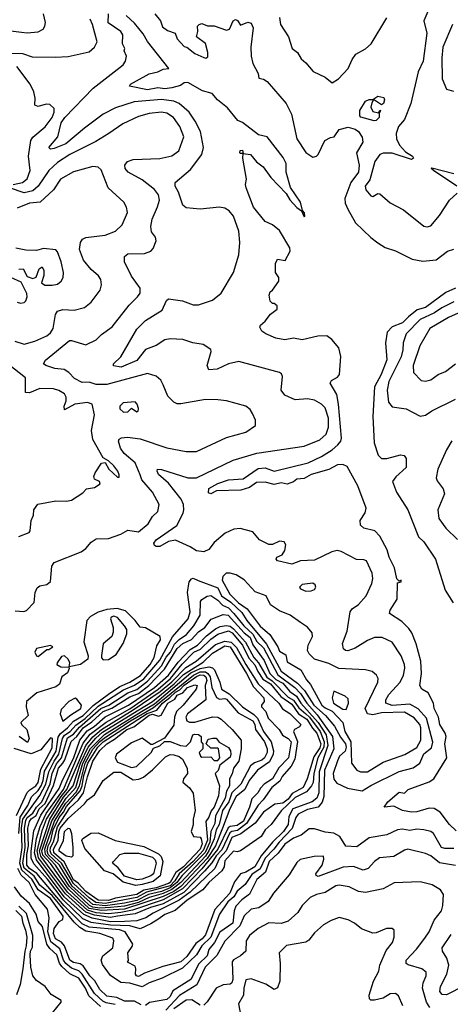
# Model space of a CAD drawing. Extents: x 1690054 to 1842981, y 782881 to 914114.
# Tile 47 of 256: x 1727660 to 1730106, y 804683 to 810282. Entities that reach past the tile are written whole.
import ezdxf

# ---------------------------------------------------------------- set-up
doc = ezdxf.new("R2010")
doc.units = 0

msp = doc.modelspace()

# ---------------------------------------------------------------- linework, layer by layer
at = {"layer": '0CON10XD'}
for points in [[(1729997.7, 810372.3), (1729955.4, 810275), (1729972.7, 810205), (1729952.5, 810045), (1729922.5, 809985), (1729882.2, 809805), (1729844.7, 809715), (1729810.8, 809675), (1729797.9, 809635), (1729800.8, 809605), (1729817.6, 809567.6), (1729850.8, 809530.8), (1729891.2, 809505), (1729896.7, 809493.3), (1729885, 809486.2), (1729775, 809522.8), (1729725, 809523.1), (1729705.4, 809514.6), (1729677.9, 809475), (1729648.9, 809371.1), (1729622.3, 809335), (1729625.3, 809315), (1729655, 809280.8), (1729665, 809275.5), (1729695, 809292.5), (1729705, 809290.8), (1729765, 809240.6), (1729839.3, 809200.7), (1729955, 809107.5), (1729975, 809104.2), (1729995, 809109.2), (1730045, 809167.5), (1730100.3, 809255), (1730144.6, 809295)], [(1727565, 810223.3), (1727669.8, 810210.2), (1727703.1, 810206.9), (1727765, 810213.5), (1727792.7, 810227.3), (1727803.1, 810245), (1727805.6, 810265), (1727795.3, 810315.3)], [(1727775, 805870.2), (1727808.9, 805935), (1727824.9, 806005), (1727855, 806066.5), (1727882.1, 806105), (1727903.1, 806195), (1727915, 806213.8), (1727945.7, 806234.3), (1727979.2, 806270.8), (1728032.2, 806307.8), (1728105, 806378.1), (1728248.9, 806471.1), (1728312.9, 806497.1), (1728365, 806533.3), (1728455, 806639.8), (1728527.5, 806772.5), (1728617.4, 806875), (1728627.3, 806915), (1728613.4, 807025), (1728623.2, 807085), (1728635, 807102.7), (1728645, 807105.7), (1728672.8, 807092.8), (1728785, 807050.8), (1728806.8, 807005), (1728859.4, 806969.4), (1728921, 806911), (1728949.5, 806865), (1729061.1, 806731.1), (1729145, 806578.2), (1729238.6, 806508.6), (1729276.7, 806466.7), (1729331.3, 806385), (1729397.5, 806325), (1729448.3, 806265), (1729482.2, 806202.1), (1729511.2, 806165), (1729515.2, 806145), (1729507.7, 806122.3), (1729476.8, 806095), (1729465, 806067.5), (1729440.4, 805995), (1729445, 805962.5), (1729461.2, 805941.2), (1729521.8, 805911.8), (1729572.8, 805902.8), (1729605, 805896.2), (1729655, 805928.1), (1729815, 806006.6), (1729895, 806027.6), (1729932.9, 806055), (1729955, 806107.4), (1729999.4, 806140.6), (1730006.5, 806173.5), (1729970.6, 806310.6), (1729923.7, 806363.7), (1729875, 806390.3), (1729775, 806382.6), (1729740.4, 806395), (1729739.7, 806415), (1729756.6, 806445), (1729821.9, 806515), (1729839.7, 806555), (1729847.9, 806595), (1729846.1, 806615), (1729827.1, 806665), (1729775, 806742.2), (1729718.3, 806768.3), (1729675, 806768.8), (1729635, 806752.7), (1729565, 806707.6), (1729523.4, 806693.4), (1729510, 806695), (1729498.9, 806705), (1729492.9, 806735), (1729519.7, 806805), (1729537.8, 806915), (1729548, 806932), (1729585, 806955.5), (1729627.9, 807005), (1729660.4, 807075), (1729665.8, 807105), (1729662, 807135), (1729629.1, 807205), (1729615, 807211.3), (1729572.2, 807212.2), (1729485, 807257.7), (1729462.6, 807262.6), (1729433.1, 807255), (1729335, 807209.1), (1729255, 807203.8), (1729205, 807186.2), (1729125, 807204.3), (1729116.2, 807215), (1729121.2, 807225), (1729150.8, 807239.2), (1729166.5, 807263.5), (1729172.5, 807295), (1729162.7, 807312.7), (1729135, 807316.9), (1729095, 807297.2), (1729075, 807298.1), (1729021.6, 807325), (1728985, 807369.8), (1728912, 807388), (1728876, 807385), (1728827.9, 807362.1), (1728765, 807309.6), (1728735, 807269.1), (1728705, 807255.6), (1728665, 807261.9), (1728628.8, 807285), (1728545, 807321.6), (1728505, 807315.1), (1728455, 807286.1), (1728435.5, 807285.5), (1728425, 807292.4), (1728422.7, 807305), (1728435.7, 807325), (1728553.3, 807405), (1728589.3, 807475), (1728592.9, 807495), (1728590, 807525), (1728577.5, 807555), (1728505, 807646.1), (1728448.4, 807695), (1728440, 807715), (1728442, 807725), (1728465, 807724.6), (1728615, 807677.3), (1728665, 807676.9), (1728872.8, 807777.2), (1729006.7, 807816.7), (1729275, 807857.4), (1729365, 807892.6), (1729400.3, 807925), (1729413.9, 807965), (1729414.8, 808015), (1729395.3, 808075), (1729375, 808096.2), (1729335, 808118.5), (1729295, 808126.1), (1729225, 808121.1), (1729165, 808145.8), (1729145.7, 808175), (1729152.9, 808252.9), (1729147.4, 808267.4), (1729135.4, 808275.4), (1728905, 808337.3), (1728845, 808324.6), (1728781.2, 808295), (1728735, 808291.4), (1728724.6, 808315), (1728747.5, 808395), (1728745, 808406), (1728701.2, 808435), (1728643.8, 808443.8), (1728586.2, 808463.8), (1728515, 808467.5), (1728485, 808460.8), (1728435, 808429.4), (1728374.4, 808405.6), (1728325, 808343.4), (1728237.1, 808305), (1728193.2, 808313.2), (1728192.9, 808325), (1728235.3, 808364.7), (1728325, 808522.2), (1728375, 808571.9), (1728469.1, 808630.9), (1728494.6, 808685.4), (1728505, 808694.3), (1728585, 808682.2), (1728645, 808661.1), (1728675, 808660), (1728755, 808686.9), (1728805, 808727.1), (1728873.6, 808845), (1728904.6, 808945), (1728910.9, 809015), (1728905, 809080), (1728874.5, 809165), (1728850.6, 809195), (1728825, 809210.5), (1728795, 809215.6), (1728685, 809204.5), (1728605, 809211.5), (1728586.4, 809226.4), (1728561.5, 809301.5), (1728542.9, 809335), (1728542.9, 809355), (1728630.5, 809429.5), (1728694.6, 809515), (1728704.7, 809555), (1728687.5, 809645), (1728656.7, 809705), (1728622.4, 809755), (1728565.2, 809805.2), (1728535, 809818.8), (1728465, 809827.5), (1728309.2, 809815), (1728205, 809780), (1728133.5, 809745), (1728028.2, 809665), (1727922.2, 809575), (1727855, 809549.3), (1727835, 809546), (1727826, 809555), (1727876.6, 809615), (1727896.4, 809695), (1727915.7, 809725), (1728077.5, 809892.5), (1728247.5, 810025), (1728260, 810045), (1728266.7, 810075), (1728252.5, 810105), (1728257, 810117), (1728243.6, 810143.6), (1728245.3, 810195), (1728233.8, 810215), (1728163.3, 810263.3), (1728163.6, 810315)], [(1728426.6, 810315), (1728459.1, 810275), (1728471.6, 810241.6), (1728499.6, 810219.6), (1728543.3, 810205), (1728555, 810172.5), (1728595, 810130), (1728610, 810125), (1728655, 810090), (1728705, 810066.2), (1728716.4, 810063.6), (1728728.8, 810071.2), (1728728.8, 810095), (1728716.1, 810146.1), (1728663.3, 810185), (1728672.5, 810215), (1728670, 810245), (1728680, 810255), (1728695, 810260), (1728727, 810247), (1728765, 810246), (1728835, 810222.5), (1728852, 810228), (1728873.3, 810275), (1728885, 810282.5), (1728896.4, 810276.4), (1728915, 810250), (1728955, 810267.5), (1728975, 810262.5), (1728985.6, 810235), (1728972.5, 810125), (1728975.5, 810075), (1728983.3, 810033.3), (1729014, 809975), (1729018.3, 809948.3), (1729045, 809943.3), (1729065, 809930), (1729173.8, 809805), (1729189.2, 809775), (1729204.2, 809744.2), (1729233.8, 809605), (1729285.9, 809525.9), (1729325, 809500.4), (1729345, 809504.7), (1729355.4, 809514.6), (1729392.9, 809595), (1729425, 809612.2), (1729445.4, 809614.6), (1729475, 809657.1), (1729525, 809671.1), (1729565, 809658.4), (1729583.9, 809645), (1729605, 809613.8), (1729609.2, 809585), (1729573.4, 809525), (1729588.4, 809455), (1729584.2, 809415), (1729540.9, 809355), (1729507.5, 809265), (1729508.8, 809238.8), (1729523.5, 809203.5), (1729567.2, 809127.2), (1729655, 809043.3), (1729695, 809013.3), (1729735, 808986.7), (1729795, 808966.7), (1729889.1, 808919.1), (1729950.6, 808909.4)], [(1727605, 810091.1), (1727675, 810090), (1727729.9, 810069.9), (1727862.1, 810067.9), (1727935, 810072), (1728055, 810099.1), (1728085.3, 810125), (1728100.5, 810155), (1728072.9, 810255), (1728061.1, 810285)], [(1730139.8, 805669.8), (1730101.1, 805705), (1730048.5, 805775), (1730015, 805796.9), (1729985, 805797.9), (1729915, 805777.5), (1729885.5, 805775.5), (1729833.3, 805785), (1729785, 805809.2), (1729730, 805805), (1729750, 805835), (1729815, 805888.6), (1729845, 805883.3), (1729866.2, 805905), (1729985, 805948.7), (1730012.2, 805965), (1730085.8, 806085), (1730074.8, 806165), (1730081.5, 806205), (1730077.1, 806225), (1730045.6, 806275), (1730038.5, 806315), (1730014.6, 806365), (1730010.5, 806395), (1729980.9, 806455), (1729944.5, 806474.5), (1729931.9, 806495), (1729942.5, 806565), (1729938.5, 806635), (1729912.1, 806732.1), (1729887.3, 806795), (1729870.8, 806820.8), (1729829.5, 806859.5), (1729760, 806905), (1729764.2, 806925), (1729803.3, 806986.7), (1729805, 807080), (1729826.7, 807085), (1729826.7, 807095), (1729815, 807090), (1729802.1, 807102.1), (1729788, 807165), (1729758, 807225), (1729746.9, 807266.9), (1729706.2, 807345), (1729677.5, 807375), (1729615, 807391.1), (1729595, 807408), (1729593.6, 807435), (1729622.3, 807477.7), (1729627.5, 807505), (1729581.4, 807631.4), (1729520.3, 807740.3), (1729495, 807753.2), (1729465, 807749.7), (1729415, 807724.2), (1729315, 807695.2), (1729275, 807672.5), (1729235, 807668.2), (1729215, 807653.1), (1729178.9, 807641.1), (1729145, 807648.2), (1729105, 807638.5), (1729055, 807652.2), (1729005, 807650), (1728965, 807621.2), (1728915.6, 807605.6), (1728777.5, 807602.5), (1728745, 807586.2), (1728732, 807592), (1728735, 807616.7), (1728785.7, 807644.3), (1728845, 807665.4), (1728928.4, 807671.6), (1729015, 807728.9), (1729055, 807732.6), (1729105, 807715.4), (1729298.5, 807761.5), (1729375, 807798), (1729435, 807835.3), (1729467.6, 807865), (1729483.3, 807885), (1729487.1, 807902.9), (1729471, 808095), (1729461.2, 808151.2), (1729423.6, 808215), (1729430.2, 808229.8), (1729465, 808248.6), (1729477.1, 808265), (1729483.4, 808366.6), (1729471.9, 808415), (1729432.6, 808462.6), (1729405, 808484), (1729352.9, 808482.9), (1729265, 808460.9), (1729215, 808470.6), (1729165, 808461.9), (1729115, 808470.8), (1729057.5, 808495), (1729035, 808510), (1729023, 808533), (1729027.5, 808545), (1729055, 808567.5), (1729085, 808607.5), (1729122.5, 808635), (1729122.5, 808655), (1729105, 808667.5), (1729095, 808667.5), (1729082, 808682), (1729077.5, 808715), (1729082.5, 808735), (1729096.4, 808743.6), (1729132.5, 808795), (1729132.5, 808815), (1729113.3, 808845), (1729113.3, 808895), (1729125, 808920), (1729168.3, 808911.7), (1729196.7, 808965), (1729193.6, 808983.6), (1729135, 809083.3), (1729096.7, 809115), (1729055, 809133.8), (1728988.6, 809215), (1728946, 809325), (1728942.5, 809345), (1728948, 809375), (1728927.5, 809495), (1728930, 809520), (1728915, 809520), (1728910, 809525), (1728911.7, 809538.3), (1728925, 809540), (1728930, 809520), (1728970, 809515), (1729005, 809473.3), (1729043.3, 809445), (1729086.7, 809385), (1729173.3, 809293.3), (1729195, 809257.5), (1729235, 809213.3), (1729260, 809195), (1729275, 809160), (1729280, 809165), (1729276.7, 809183.3), (1729266.7, 809196.7), (1729255.7, 809245), (1729198.3, 809328.3), (1729173.3, 809415), (1729173, 809463), (1729157.3, 809497.3), (1729066, 809615), (1729016.4, 809626.3), (1728925, 809696.8), (1728898.9, 809708.9), (1728840.6, 809780.6), (1728784, 809825), (1728752.6, 809862.6), (1728697.7, 809877.7), (1728615, 809923.8), (1728595, 809921.8), (1728572.6, 809907.4), (1728525, 809893.7), (1728485, 809888.3), (1728445, 809894.8), (1728385, 809883.2), (1728283, 809903), (1728290, 809915), (1728305.9, 809924.1), (1728395, 809974.2), (1728445, 809984.3), (1728475, 810001.2), (1728506.2, 810005), (1728385, 810157.9), (1728361.8, 810201.8), (1728312.3, 810262.2), (1728264.4, 810305)], [(1729136.2, 810295), (1729141.2, 810255), (1729186.4, 810185), (1729208.3, 810118.3), (1729238, 810095), (1729258.6, 810058.6), (1729285, 810036.7), (1729326.2, 809986.2), (1729395, 809954.4), (1729435, 809922), (1729470, 809945), (1729526, 810005), (1729548, 810055), (1729568.8, 810085), (1729625, 810115.7), (1729656.7, 810145), (1729745, 810291.4)], [(1730117.3, 810255), (1730063.8, 810125), (1730056.8, 810065), (1730059.1, 809945), (1730085, 809886), (1730124.4, 809874.4)], [(1727622, 809345), (1727675, 809355.7), (1727702.5, 809377.5), (1727720.2, 809425), (1727709.1, 809505), (1727722.4, 809595), (1727735, 809613.5), (1727805, 809673.2), (1727844.7, 809725), (1727856.6, 809756.6), (1727855, 809776.7), (1727830.3, 809800.3), (1727811.1, 809801.1), (1727765, 809788.4), (1727745.6, 809795), (1727748.4, 809835), (1727740.8, 809870.8), (1727718.6, 809915), (1727643.2, 810015)], [(1729673.6, 809706.4), (1729597.6, 809727.6), (1729592.4, 809735), (1729591.6, 809765), (1729625, 809817.5), (1729645, 809827.5), (1729665, 809827.5), (1729695, 809846.7), (1729728.3, 809838.3), (1729732.5, 809825), (1729726.7, 809805), (1729715, 809797.5), (1729675, 809823.3), (1729667.5, 809822.5), (1729660.3, 809809.7), (1729654.5, 809785), (1729665, 809760), (1729698.3, 809751.7), (1729705, 809767.5), (1729710, 809765), (1729701.7, 809748.3), (1729701.2, 809725), (1729685, 809708.8), (1729673.6, 809706.4)], [(1727635, 806920.5), (1727684.3, 806915.7), (1727697.7, 806922.3), (1727742, 806968), (1727748.7, 807025), (1727758.8, 807051.2), (1727775, 807062.5), (1727815, 807070), (1727835, 807086.9), (1727842.4, 807175), (1727855, 807195.6), (1728008.2, 807255), (1728035, 807274.3), (1728065, 807310.7), (1728095, 807330), (1728165, 807331.3), (1728233.9, 807356.1), (1728275, 807378.3), (1728335, 807370.4), (1728390, 807415), (1728413.6, 807456.4), (1728445, 807486), (1728451.5, 807525), (1728415, 807594.4), (1728353.1, 807665), (1728344.4, 807694.4), (1728315, 807762.5), (1728253.9, 807815), (1728231.8, 807845), (1728220.6, 807885), (1728225, 807895.8), (1728238.8, 807905), (1728271.5, 807908.5), (1728345, 807897.9), (1728496.5, 807846.5), (1728605, 807827.1), (1728663.8, 807826.2), (1728835, 807906.7), (1728945, 807935.8), (1728998.8, 807975), (1728998.8, 808005), (1728982.7, 808042.7), (1728968.8, 808065), (1728945, 808083.8), (1728835, 808114.3), (1728785, 808120), (1728715, 808121.5), (1728575, 808096.9), (1728555, 808098.1), (1728535, 808107.1), (1728501.7, 808141.7), (1728475.5, 808205.5), (1728461.1, 808231.1), (1728435.8, 808255), (1728385, 808270), (1728155, 808207.6), (1728095, 808206.6), (1728055, 808220.2), (1728015, 808218.9), (1727971.2, 808241.2), (1727940, 808275), (1727912.7, 808292.7), (1727859, 808299), (1727808.8, 808315), (1727795.8, 808325), (1727806.9, 808345), (1727943.2, 808456.7), (1727955, 808458.2), (1728035, 808432), (1728095, 808460.9), (1728125, 808492.2), (1728185, 808535.5), (1728281.4, 808658.6), (1728329.4, 808705), (1728343.6, 808726.4), (1728343.5, 808755), (1728295, 808823.3), (1728254.3, 808905), (1728256, 808935), (1728275, 808949.4), (1728368, 808952), (1728404.4, 808965.6), (1728418.9, 808981.1), (1728435.7, 809025), (1728430.6, 809045), (1728409.2, 809075), (1728404.6, 809105), (1728412.1, 809147.9), (1728443.1, 809216.9), (1728453.2, 809255), (1728447.9, 809285), (1728425, 809316), (1728355, 809371.1), (1728275.4, 809415.4), (1728258.6, 809435), (1728256.9, 809455), (1728272.9, 809475), (1728305, 809485.9), (1728455, 809492), (1728525, 809507.3), (1728564.2, 809535.8), (1728591.6, 809615), (1728569.7, 809675), (1728533.2, 809725), (1728495, 809750.5), (1728465, 809756.2), (1728395, 809748.8), (1728335, 809731.8), (1728245, 809690.4), (1728165.7, 809635), (1728091.8, 809588.2), (1727945, 809515.7), (1727875, 809470), (1727825.7, 809424.3), (1727765.4, 809334.6), (1727735, 809308.3), (1727685, 809297.5), (1727602.5, 809325)], [(1727632.9, 808452.9), (1727685, 808437.3), (1727745, 808454.1), (1727815, 808484.7), (1727835, 808501.5), (1727850, 808525), (1727864.1, 808605.9), (1727875, 808624.4), (1727905, 808634.6), (1727970.2, 808629.8), (1728028.8, 808645), (1728065.8, 808675), (1728116.2, 808743.8), (1728124.2, 808774.2), (1728120.8, 808805), (1728107.5, 808825), (1728065, 808860.5), (1728023.2, 808915), (1727999.6, 808975), (1728005.5, 809015), (1728016.7, 809033.3), (1728035, 809043.6), (1728145, 809055.5), (1728205, 809080), (1728241.9, 809115), (1728272.5, 809185), (1728267.5, 809215), (1728251.9, 809245), (1728162.1, 809325), (1728123, 809427)], [(1728123, 809427), (1728105, 809442.5), (1728075, 809447.7), (1727965, 809417.3), (1727892.3, 809375), (1727852.9, 809315), (1727775.6, 809244.4), (1727715, 809238.7), (1727645, 809209.6)], [(1730142.5, 809335), (1730010, 809425), (1729997.5, 809435), (1730000.7, 809439.3), (1730125, 809407.5)], [(1727655, 808863.3), (1727680, 808865), (1727702.3, 808822.3), (1727735, 808810), (1727753, 808817), (1727770, 808865), (1727787, 808877), (1727796.4, 808856.4), (1727796.4, 808826.4), (1727783.3, 808785), (1727802.9, 808772.9), (1727845, 808771.9), (1727875, 808778.6), (1727895, 808794), (1727906.7, 808815), (1727908.1, 808845), (1727895.6, 808905), (1727875, 808962.5), (1727865, 808973.3), (1727795, 808980), (1727755, 808970), (1727695, 808971.4), (1727637.6, 808982.4)], [(1729950.6, 808909.4), (1730025, 808915.7), (1730090, 808965), (1730126.1, 808976.1)], [(1727645, 808675.6), (1727665, 808670.6), (1727685, 808674), (1727695, 808683.8), (1727703.1, 808705), (1727701.4, 808725), (1727668.6, 808788.6), (1727610, 808815)], [(1730135, 808755.6), (1730079.6, 808730.4), (1729965.4, 808645), (1729918, 808632), (1729867.8, 808592.2), (1729835, 808557.1), (1729774.9, 808535.1), (1729747.9, 808505), (1729738.5, 808445), (1729745, 808346.7), (1729713.7, 808265), (1729675.6, 808194.4), (1729666.1, 808026.1), (1729673.6, 807876.4), (1729696.4, 807806.4), (1729715, 807787.5), (1729745, 807786.2), (1729822.7, 807807.3), (1729843.6, 807803.6), (1729855.9, 807785.9), (1729855.6, 807735), (1729797.3, 807682.7), (1729777.5, 807655), (1729800, 807595), (1729864.3, 807495), (1729925, 807342), (1729955, 807312.9), (1730020.8, 807215), (1730077.4, 807037.4), (1730122.9, 806965)], [(1730125, 808677.3), (1730056.7, 808643.3), (1730015.4, 808614.6), (1729935, 808576.8), (1729856, 808495), (1729838, 808445), (1729836.3, 808405), (1729825.9, 808364.1), (1729756.2, 808225), (1729746.8, 808175), (1729755, 808106), (1729775, 808079.5), (1729855, 808069.6), (1729935, 808027.8), (1729965, 808033.9), (1730001.7, 808058.3), (1730135.4, 808124.6)], [(1730185, 808628.7), (1730095, 808589.1), (1729988.9, 808525), (1729932.3, 808427.7), (1729895.5, 808315), (1729895.8, 808275), (1729940.6, 808230.6), (1729965, 808226.9), (1729995, 808234.6), (1730037.5, 808265), (1730079.3, 808280.7), (1730136, 808324)], [(1727655, 807342.5), (1727713.6, 807366.4), (1727720, 807375), (1727726, 807435), (1727739.1, 807465), (1727739.6, 807495), (1727762.3, 807527.7), (1727865, 807546), (1727925.8, 807544.2), (1727955, 807549.5), (1728018.3, 807591.7), (1728040, 807615), (1728085, 807622.5), (1728117, 807643), (1728112.5, 807655), (1728085, 807668.8), (1728080.5, 807685), (1728087.7, 807705), (1728125, 807760), (1728145, 807763.3), (1728167.1, 807725), (1728215, 807680), (1728225, 807680), (1728225.6, 807694.4), (1728218.1, 807715), (1728195, 807745.6), (1728165, 807773.3), (1728135, 807790), (1728074.7, 807895), (1728068, 807945), (1728085.4, 808035), (1728070.9, 808095), (1728045, 808105.3), (1727974, 808095), (1727915, 808063.1), (1727912.1, 808085), (1727924.4, 808115), (1727923.8, 808135), (1727913.8, 808155), (1727883.1, 808173.1), (1727852.5, 808182.5), (1727775, 808184.8), (1727715, 808160), (1727692, 808162), (1727693.8, 808245), (1727595, 808322.2)], [(1728249.7, 808049.7), (1728275, 808052.5), (1728295, 808073.3), (1728325, 808052), (1728333.6, 808056.4), (1728335, 808070), (1728327.1, 808095), (1728315, 808109.2), (1728247.6, 808102.4), (1728228, 808085), (1728228.8, 808068.8), (1728249.7, 808049.7)], [(1730115, 807887.5), (1730083.6, 807835), (1730034.5, 807725), (1730026.4, 807676.4), (1730030.4, 807660.4), (1730064.4, 807615), (1730073.5, 807585), (1730035.4, 807495), (1730040, 807445), (1730081.1, 807391.1), (1730146.7, 807326.7)], [(1729635, 806004.8), (1729725, 806060.8), (1729847.3, 806102.7), (1729915, 806143.5), (1729939, 806185), (1729938.8, 806255), (1729933.2, 806275), (1729901.4, 806311.4), (1729845, 806345.1), (1729715, 806341.4), (1729665, 806329.2), (1729635.2, 806335.2), (1729623.1, 806365), (1729694.5, 806515), (1729695.4, 806535.4), (1729687.1, 806555), (1729661.2, 806575), (1729625, 806585.4), (1729471.7, 806591.7), (1729415, 806621.6), (1729334.4, 806645), (1729303.6, 806675), (1729294.6, 806695), (1729299.2, 806725), (1729323.5, 806775), (1729321.2, 806795), (1729295, 806827.7), (1729254.4, 806854.4), (1729196.4, 806896.4), (1729135, 806920.4), (1729083.7, 806955), (1729060, 807005), (1728998.1, 807028.1), (1728935, 807097.1), (1728890, 807125), (1728855, 807135.3), (1728833.3, 807135), (1728813.6, 807116.4), (1728810.5, 807095), (1728854.2, 807015), (1728903.4, 806965), (1728951.1, 806931.1), (1729025, 806833.2), (1729080.5, 806785), (1729125.8, 806715), (1729135, 806690.6), (1729171.2, 806671.2), (1729179.8, 806629.8), (1729257.1, 806585), (1729289, 806529), (1729312.1, 806502.1), (1729376.8, 806385), (1729395, 806368.9), (1729435, 806349.6), (1729465, 806318), (1729494.6, 806285), (1729506.1, 806235), (1729541.1, 806175), (1729544.8, 806054.8), (1729575, 806013.6), (1729595.6, 806005.6), (1729635, 806004.8)], [(1729285, 807032.5), (1729315, 807033.8), (1729335, 807042.4), (1729342.2, 807055), (1729337.7, 807067.7), (1729325, 807076.8), (1729265, 807070.5), (1729249.5, 807055), (1729255.8, 807045), (1729285, 807032.5)], [(1728355, 804783.3), (1728285, 804802.5), (1728235, 804807.3), (1728175, 804846.4), (1728129.9, 804909.9), (1728122.2, 804935), (1728132.1, 804957.9), (1728189, 805005), (1728194, 805044), (1728189.3, 805059.3), (1728115, 805085.5), (1728035, 805098.3), (1728000.8, 805120.8), (1727969.5, 805149.5), (1727845, 805302.4), (1727775, 805359.8), (1727742.3, 805412.3), (1727685, 805456.8), (1727678.6, 805485), (1727691.2, 805575), (1727687.4, 805685), (1727695, 805727.7), (1727703.2, 805745), (1727735, 805770.2), (1727755.2, 805804.8), (1727785, 805834.3), (1727832.3, 805937.7), (1727845.3, 805995), (1727869.5, 806050.5), (1727897, 806085), (1727932.4, 806197.6), (1727965, 806218.8), (1728000.5, 806259.5), (1728121.5, 806365), (1728166, 806384), (1728273.8, 806455), (1728326.1, 806473.9), (1728385, 806520.4), (1728465, 806607.6), (1728492.3, 806657.7), (1728516.4, 806685), (1728538.4, 806731.6), (1728565, 806758.2), (1728607.5, 806785), (1728648.3, 806835), (1728684.8, 806895), (1728687.2, 806972.8), (1728695, 806984.3), (1728725, 807004.3), (1728745, 807007.1), (1728785, 806981.4), (1728811.9, 806951.9), (1728845, 806937.6), (1728875.4, 806905), (1728933.8, 806835), (1728985, 806788.6), (1729006.7, 806746.7), (1729045, 806709.9), (1729126.7, 806556.7), (1729222.1, 806485), (1729255, 806450.9), (1729290.6, 806395), (1729349.6, 806329.6), (1729437.1, 806205), (1729443.4, 806135), (1729390.9, 806015), (1729387.5, 805865), (1729378.3, 805831.7), (1729355, 805803.3), (1729295, 805791.4), (1729242.2, 805765), (1729229.2, 805745), (1729207.5, 805682.5), (1729133, 805605), (1729103.3, 805565), (1729054.3, 805515), (1729026, 805454), (1728978.5, 805421.5), (1728940.9, 805365), (1728895, 805327.4), (1728875.5, 805294.5), (1728842.5, 805265), (1728794.8, 805195.2), (1728744.9, 805065), (1728694.2, 805015.8), (1728663.6, 804965), (1728585, 804888.8), (1728468.7, 804831.3), (1728395, 804806.1), (1728355, 804783.3)], [(1727654.2, 805655), (1727662.7, 805747.3), (1727705.6, 805814.4), (1727727.3, 805862.7), (1727765, 805898.2), (1727781.7, 805925), (1727793.1, 805955), (1727801.6, 806008.4), (1727866.6, 806123.4), (1727878.8, 806201.2), (1727889.5, 806220.5), (1727930.7, 806255), (1727965, 806294), (1728020.6, 806325), (1728077.3, 806382.7), (1728165, 806447.5), (1728229.4, 806490.6), (1728285, 806514.9), (1728346.4, 806553.6), (1728400.4, 806615), (1728424.6, 806655), (1728438.9, 806721.1), (1728459.8, 806755), (1728457.3, 806775), (1728375, 806823.3), (1728345, 806826.7), (1728315.2, 806865.2), (1728261, 806921), (1728212.9, 806932.9), (1728155, 806928.5), (1728105, 806912), (1728061.6, 806888.4), (1728041.2, 806865), (1728023.9, 806745), (1728049.3, 806665), (1728047.3, 806645), (1728005, 806615.2), (1727941.7, 806601.7), (1727943.8, 806625), (1727935.4, 806645), (1727915, 806664.3), (1727898.3, 806661.7), (1727872, 806625), (1727870.8, 806615), (1727892.8, 806602.8), (1727939.5, 806599.5), (1727941.7, 806591.7), (1727931.8, 806568.3), (1727900, 806545), (1727885.9, 806504.1), (1727865, 806488.8), (1727756.5, 806455), (1727698.6, 806405), (1727697.5, 806375), (1727707.5, 806325), (1727667.3, 806285), (1727672.3, 806272.3), (1727700.9, 806245), (1727714.2, 806195), (1727705, 806171.2), (1727656.4, 806205)], [(1728335, 804842), (1728323.3, 804845), (1728317.5, 804855), (1728320, 804885), (1728315, 804900), (1728273, 804923), (1728277.5, 804932.5), (1728273.8, 804975), (1728298.9, 805011.1), (1728301.9, 805025), (1728258.4, 805095), (1728227.1, 805107.1), (1728055, 805122.2), (1728015, 805141.4), (1727913.2, 805243.2), (1727757.8, 805427.8), (1727715, 805456.1), (1727699.6, 805475), (1727700.3, 805535), (1727710, 805585), (1727705.3, 805685), (1727715, 805722.6), (1727725, 805737.6), (1727752.7, 805757.3), (1727770.4, 805795), (1727804.6, 805825), (1727852.2, 805927.8), (1727880.9, 806025), (1727905, 806054.7), (1727916.8, 806073.2), (1727952, 806178), (1727983.9, 806206.1), (1728020.9, 806255), (1728070.6, 806289.4), (1728135, 806348.5), (1728183.9, 806366.1), (1728285, 806431.1), (1728335, 806449.9), (1728393.7, 806496.3), (1728482, 806588), (1728555, 806706.8), (1728586.5, 806735), (1728635, 806758), (1728675, 806801.2), (1728711.6, 806825), (1728747, 806873), (1728815, 806899.8), (1728843.3, 806895), (1728935, 806794.4), (1728968.2, 806768.2), (1728985, 806726.7), (1729048.1, 806638.1), (1729081.3, 806565), (1729115, 806529.6), (1729155, 806509.1), (1729195, 806462.1), (1729231.9, 806435), (1729256.1, 806395), (1729355.2, 806285.2), (1729400.4, 806215), (1729410.7, 806155), (1729360.9, 806005), (1729358.4, 805885), (1729347.4, 805855), (1729321.4, 805835), (1729211.7, 805795), (1729189.2, 805750.8), (1729185.3, 805705), (1729157.5, 805665), (1729095.5, 805604.5), (1729031.7, 805528.3), (1728995, 805464.6), (1728945, 805434.3), (1728915, 805424.8), (1728879.6, 805380.4), (1728854.4, 805315), (1728768.2, 805221.8), (1728715, 805078.9), (1728695.9, 805055), (1728661.1, 805028.9), (1728609.3, 804955), (1728575, 804924.2), (1728472.6, 804897.4), (1728369.1, 804860.9), (1728335, 804842)], [(1728135, 806641.8), (1728165, 806644.1), (1728208.2, 806671.8), (1728247, 806735), (1728268.8, 806788.8), (1728268.2, 806815), (1728255.9, 806835), (1728215, 806882.7), (1728195, 806889.7), (1728180, 806885), (1728175.6, 806875), (1728190.8, 806825), (1728191.2, 806798.8), (1728182.5, 806775), (1728135, 806732.5), (1728123.9, 806666.1), (1728125, 806654), (1728135, 806641.8)], [(1728345, 805112.6), (1728285, 805129.1), (1728175, 805132.8), (1728065, 805147.9), (1728018.7, 805168.7), (1727906.3, 805276.3), (1727818.8, 805395), (1727741, 805481), (1727724.9, 805514.9), (1727724.2, 805554.2), (1727740.9, 805669.1), (1727780.8, 805759.2), (1727885, 805909.5), (1727902.7, 805957.3), (1727965, 806080.8), (1728001.7, 806185), (1728042.3, 806237.7), (1728082.5, 806262.5), (1728145, 806317.6), (1728277.6, 806385), (1728426.3, 806485), (1728505, 806554.5), (1728560.7, 806629.3), (1728628.6, 806701.4), (1728670.7, 806725), (1728721.1, 806778.9), (1728772.3, 806817.7), (1728798.8, 806831.2), (1728832.9, 806837.1), (1728855, 806832.9), (1728875, 806818.6), (1728943, 806743), (1728988.9, 806655), (1729016, 806625), (1729063.8, 806543.8), (1729093.1, 806523.1), (1729185, 806430), (1729215, 806412.3), (1729245, 806369.4), (1729284.4, 806334.4), (1729305.6, 806315.6), (1729367.4, 806235), (1729390.1, 806175), (1729387.2, 806145), (1729353.2, 806085), (1729330.3, 805995), (1729326.2, 805943.8), (1729317.3, 805925), (1729288.7, 805891.3), (1729225, 805858.2), (1729145, 805784), (1729087.7, 805705), (1729053.4, 805675), (1729032.2, 805637.8), (1728915, 805556), (1728895, 805550), (1728875, 805554.3), (1728825, 805498.3), (1728821.9, 805465), (1728808.3, 805441.7), (1728735, 805376.7), (1728700.5, 805335), (1728612, 805275), (1728543, 805217), (1728485, 805193.1), (1728444.5, 805165.5), (1728405, 805140), (1728345, 805112.6)], [(1728175, 805152.5), (1728072.5, 805172.5), (1728025, 805193.1), (1727912, 805295), (1727754.6, 805504.6), (1727743.5, 805545), (1727754.6, 805625.4), (1727775.7, 805695), (1727811.2, 805768.8), (1727908.2, 805905), (1728021.2, 806168.8), (1728061, 806219), (1728151.7, 806288.3), (1728215, 806323.5), (1728285, 806363), (1728446.6, 806475), (1728517.1, 806535), (1728583.1, 806616.9), (1728648.1, 806685), (1728686.6, 806703.4), (1728745, 806758.8), (1728785, 806787.3), (1728845, 806805.8), (1728866.2, 806796.2), (1728925.2, 806725.2), (1728962, 806652), (1728995, 806613.7), (1729011.9, 806575), (1729041.6, 806531.6), (1729083.6, 806505), (1729142.5, 806432.5), (1729205, 806390), (1729244.4, 806334.4), (1729291, 806305), (1729322.5, 806252.5), (1729348.6, 806225), (1729370.3, 806165), (1729365, 806141.9), (1729330.6, 806089.4), (1729292.5, 805965), (1729269.3, 805915), (1729207.4, 805882.6), (1729185, 805849.4), (1729155, 805826.9), (1729109.5, 805820.5), (1729045, 805776.1), (1728996.6, 805713.4), (1728916.8, 805653.3), (1728865, 805631.9), (1728832.2, 805555), (1728794.3, 805515), (1728767.6, 805455), (1728628.7, 805321.3), (1728565, 805274.4), (1728418.3, 805201.7), (1728377.2, 805175), (1728325, 805157.9), (1728255, 805154.6), (1728175, 805152.5)], [(1728175, 805176.5), (1728085, 805189.7), (1728036.5, 805206.5), (1727920.5, 805310.5), (1727766.8, 805516.8), (1727759.3, 805555), (1727788.7, 805675), (1727813, 805735), (1727895.8, 805865), (1727928.4, 805905), (1728035.2, 806154.8), (1728075.1, 806204.9), (1728124.6, 806245.4), (1728305, 806356.6), (1728458.2, 806461.8), (1728525, 806516.6), (1728602.7, 806597.3), (1728661.9, 806635), (1728771.2, 806728.8), (1728825, 806748.9), (1728861.4, 806741.4), (1728891.8, 806711.8), (1728945, 806614.9), (1729015, 806506), (1729132.4, 806395), (1729152.8, 806362.8), (1729195, 806337.6), (1729256.9, 806275), (1729250, 806260), (1729221.2, 806245), (1729215.7, 806235), (1729237.4, 806177.4), (1729223, 806077), (1729201.9, 806038.1), (1729151.2, 805978.8), (1729138.3, 805951.7), (1729091.6, 805915), (1729043, 805845), (1729015, 805815.2), (1728948.6, 805711.4), (1728897.7, 805672.3), (1728865, 805665.8), (1728852.7, 805657.3), (1728808.8, 805561.2), (1728775, 805527.7), (1728751.6, 805488.4), (1728710.1, 805439.9), (1728591.6, 805318.4), (1728475, 805253.9), (1728403.7, 805233.7), (1728315, 805197.8), (1728215, 805184.4), (1728175, 805176.5)], [(1727765, 806660), (1727815, 806700), (1727825, 806700), (1727847.5, 806715), (1727835, 806722.5), (1727755, 806706.2), (1727746.8, 806685), (1727755, 806663.8), (1727765, 806660)], [(1728165, 805198), (1728095, 805203.8), (1728045, 805217.8), (1727931.7, 805321.7), (1727779.3, 805525), (1727772.9, 805555), (1727830.6, 805735), (1727909.6, 805860.4), (1727963.3, 805925), (1728005.1, 806055.1), (1728049.1, 806145), (1728093.2, 806196.8), (1728130.3, 806229.7), (1728337.3, 806357.3), (1728415, 806405.2), (1728537.9, 806505), (1728590.7, 806559.3), (1728702, 806628), (1728755, 806680.3), (1728825, 806721.5), (1728855, 806715.5), (1728947.8, 806565), (1728987.6, 806487.6), (1729046.9, 806425), (1729048.9, 806405), (1729032.9, 806385), (1729033.6, 806375), (1729057.4, 806347.4), (1729070.6, 806310.6), (1729133, 806245), (1729153.5, 806213.5), (1729185, 806194.3), (1729201.7, 806175), (1729187.3, 806085), (1729132.5, 806027.5), (1729096.1, 805965), (1729048, 805935), (1729028.4, 805911.6), (1729013, 805885), (1728977.6, 805852.4), (1728965.7, 805805), (1728931.1, 805725), (1728895, 805699.4), (1728855, 805693.4), (1728843.8, 805686.2), (1728785, 805565.8), (1728695, 805452.7), (1728585, 805339.2), (1728475, 805277), (1728301.4, 805218.6), (1728235, 805204.9), (1728165, 805198)], [(1728125, 805216.1), (1728055, 805228.1), (1727937.5, 805337.5), (1727834.1, 805484.1), (1727791.8, 805531.8), (1727785.8, 805555), (1727842.8, 805727.2), (1727923.1, 805855), (1727977.9, 805915), (1728019.1, 806055), (1728061.5, 806138.5), (1728141.8, 806218.2), (1728352.5, 806347.5), (1728425, 806392.3), (1728632.6, 806567.4), (1728685, 806592.4), (1728735, 806602.4), (1728756, 806596), (1728765.5, 806585.5), (1728797.3, 806515), (1728805.3, 806475), (1728849.4, 806449.4), (1728925.2, 806375), (1728990.5, 806330.5), (1729010, 806310), (1729045, 806235.2), (1729087.7, 806175), (1729101.8, 806125), (1729100.2, 806105), (1729078, 806062), (1729010.3, 806015), (1728962.7, 805955), (1728939.5, 805905), (1728890.3, 805865), (1728853.9, 805795), (1728812.2, 805685), (1728771.6, 805585), (1728725, 805512.7), (1728575, 805353.2), (1728535, 805324.9), (1728475, 805296.6), (1728255, 805224.6), (1728125, 805216.1)], [(1728115, 805230.3), (1728075, 805235.3), (1728055.6, 805245.6), (1727942.4, 805352.4), (1727863.5, 805475), (1727805.9, 805535), (1727801.8, 805565), (1727857.8, 805725), (1727922.7, 805827.3), (1727979.8, 805890.2), (1728000.3, 805925), (1728032.6, 806055), (1728075, 806133.5), (1728115, 806177.9), (1728148.2, 806201.8), (1728289.2, 806295), (1728419.9, 806370.1), (1728451.8, 806398.2), (1728646.3, 806555), (1728685, 806574), (1728715, 806574.1), (1728729.3, 806565), (1728741.9, 806545), (1728751, 806485), (1728778.1, 806428.1), (1728795, 806418.9), (1728825, 806422.7), (1728835, 806417.6), (1728901.3, 806341.3), (1728985, 806295.8), (1728996.1, 806275), (1728998.5, 806245), (1729051.1, 806175), (1729066.5, 806135), (1729066.5, 806115), (1729050.9, 806085), (1729035, 806071.7), (1728993, 806057), (1728970.9, 806039.1), (1728915.6, 805935), (1728864.9, 805885), (1728847, 805835), (1728811.7, 805785), (1728793.1, 805705), (1728776.2, 805675), (1728764.9, 805625), (1728734.1, 805555.9), (1728715, 805524.7), (1728574.7, 805375.3), (1728525, 805335.3), (1728475, 805313.1), (1728395, 805290.8), (1728335, 805261.7), (1728255, 805240.6), (1728175, 805234.1), (1728115, 805230.3)], [(1728145, 805243.7), (1728075, 805251.2), (1727957.8, 805355), (1727886.2, 805475), (1727822.3, 805535), (1727816.7, 805555), (1727822, 805585), (1727837.2, 805615), (1727850.1, 805675), (1727884.8, 805745), (1727909.4, 805775), (1727925, 805807.7), (1728003.1, 805896.9), (1728015.5, 805925), (1728023.8, 805985), (1728046.7, 806055), (1728104.2, 806145), (1728134.7, 806175), (1728383.7, 806336.3), (1728439.4, 806355), (1728471, 806395), (1728511.8, 806428.2), (1728545, 806458.6), (1728569.6, 806470.4), (1728595, 806498.5), (1728665, 806547.1), (1728685, 806557.3), (1728705, 806555), (1728716.5, 806545), (1728723, 806525), (1728713.7, 806495), (1728716.8, 806415), (1728612.3, 806335), (1728603.5, 806315), (1728608.9, 806295), (1728625, 806286.6), (1728655, 806286.6), (1728755, 806317.2), (1728785.5, 806315.5), (1728805.1, 806305.1), (1728866.3, 806246.3), (1728917.8, 806185), (1728918.2, 806135), (1728904.5, 806065), (1728874.9, 806025), (1728867.3, 805992.7), (1728852.3, 805965), (1728850.7, 805925), (1728835.2, 805894.8), (1728827.8, 805855), (1728773, 805755), (1728769, 805711), (1728746, 805665), (1728739.9, 805605), (1728713.2, 805546.7), (1728582.5, 805415), (1728552.7, 805375), (1728515.5, 805344.5), (1728464.9, 805325.1), (1728392, 805308), (1728325, 805274.1), (1728255, 805257.6), (1728145, 805243.7)], [(1728145, 805256.8), (1728092, 805262), (1728055, 805287.7), (1727965, 805369.7), (1727898.3, 805485), (1727838.4, 805538.3), (1727832.9, 805555), (1727835.8, 805574.2), (1727852.9, 805607.1), (1727875, 805692.5), (1727945, 805799.9), (1727993.4, 805846.6), (1728022.7, 805885), (1728045, 805976.9), (1728074.7, 806065), (1728115, 806126.4), (1728154.3, 806165), (1728198.8, 806191.2), (1728268.5, 806245), (1728308.9, 806261.1), (1728395, 806328), (1728415, 806332.1), (1728448.2, 806321.8), (1728463.7, 806326.3), (1728500.8, 806395), (1728541.1, 806418.9), (1728555, 806440.7), (1728585.8, 806454.2), (1728613.9, 806485), (1728655, 806500.4), (1728667.5, 806495), (1728661.4, 806475), (1728589.1, 806385), (1728551.4, 806348.6), (1728539.6, 806315), (1728535, 806270), (1728483.3, 806196.7), (1728415, 806160), (1728405, 806160), (1728355.5, 806195.5), (1728295, 806170), (1728210, 806105), (1728202.9, 806085), (1728215, 806059.5), (1728295, 806028.8), (1728324, 806036), (1728405.8, 806114.2), (1728420.7, 806139.3), (1728455, 806153.3), (1728482.5, 806177.5), (1728515, 806176.7), (1728572.5, 806155), (1728605, 806150), (1728630, 806175), (1728642.5, 806215), (1728655, 806218.8), (1728676.4, 806216.4), (1728690, 806205), (1728690, 806175), (1728700, 806165), (1728700, 806135), (1728680, 806115), (1728687.5, 806095), (1728695, 806087.5), (1728745, 806090), (1728765, 806070), (1728785, 806070), (1728797.5, 806085), (1728790, 806135), (1728785, 806140), (1728745, 806140), (1728720, 806165), (1728730, 806190), (1728756.4, 806196.4), (1728775, 806196.7), (1728793.3, 806173.3), (1728845, 806143.8), (1728857.8, 806125), (1728859.1, 806105), (1728855, 806088.8), (1728797.5, 806042.5), (1728787, 806013), (1728770, 805995), (1728794, 805925), (1728788.2, 805868.2), (1728764.6, 805805), (1728747, 805783), (1728735, 805747.5), (1728717.3, 805722.7), (1728726.2, 805616.2), (1728702, 805558), (1728645.7, 805495), (1728565, 805424.9), (1728541.2, 805385), (1728515, 805357.6), (1728379.9, 805320.1), (1728325, 805291.3), (1728175, 805262.9), (1728145, 805256.8)], [(1729515, 806359.2), (1729527.3, 806395), (1729525, 806420), (1729508, 806435), (1729445, 806463.8), (1729434.4, 806425), (1729442, 806395), (1729495, 806361.9), (1729515, 806359.2)], [(1727905, 806293.3), (1727950, 806330), (1728008.1, 806365), (1728011.2, 806385), (1727985, 806418.8), (1727975, 806423.8), (1727938.8, 806405), (1727895, 806358.8), (1727890.6, 806335), (1727905, 806293.3)], [(1727642.6, 805757.4), (1727702.9, 805887.1), (1727716.7, 805903.3), (1727750.7, 805925), (1727764.5, 805945), (1727780.1, 806019.9), (1727845, 806141.1), (1727845.4, 806195.4), (1727835, 806198), (1727779.7, 806130.3), (1727725, 806107.7), (1727627.9, 806137.9)], [(1728165, 805274.3), (1728105, 805274.5), (1728035, 805325.1), (1727992.3, 805372.3), (1727965, 805391), (1727912.6, 805492.6), (1727853.6, 805545), (1727852.5, 805565), (1727877.7, 805615), (1727881.8, 805665), (1727889.9, 805685), (1727935, 805740.3), (1728027.8, 805822.2), (1728045, 805845.8), (1728085.3, 805875), (1728134.2, 805955), (1728195, 806004), (1728235, 806003.2), (1728305, 805958.7), (1728337, 805963), (1728364, 805975), (1728414.4, 806015.6), (1728488.8, 806091.2), (1728515, 806102.7), (1728535, 806101.6), (1728565, 806092.1), (1728585, 806077.5), (1728612, 806025), (1728613.4, 805995), (1728590, 805965), (1728585.9, 805945.9), (1728625, 805913.9), (1728645, 805883.1), (1728656.7, 805785), (1728646.1, 805735), (1728646, 805704), (1728634.2, 805665), (1728647.8, 805637.8), (1728684.1, 805634.1), (1728690.2, 805625), (1728695.9, 805595.9), (1728685.2, 805565), (1728590.9, 805465), (1728547.5, 805432.5), (1728515, 805376), (1728505, 805369.3), (1728435, 805346.2), (1728365, 805332.9), (1728325, 805307.3), (1728203.2, 805286.8), (1728165, 805274.3)], [(1728349.6, 804679.6), (1728311.8, 804701.8), (1728255, 804700.2), (1728211.2, 804721.2), (1728155, 804729.6), (1728115, 804766.9), (1728085.9, 804815.9), (1728057.8, 804845), (1728021.2, 804901.2), (1728002.5, 804912.5), (1727965, 804920.4), (1727945, 804934.9), (1727915.3, 805015.3), (1727896.5, 805036.5), (1727863, 805055), (1727851.8, 805085), (1727855.4, 805115), (1727885, 805153.1), (1727905.3, 805164.7), (1727907.8, 805185), (1727835.3, 805285), (1727765, 805333.8), (1727728.1, 805395), (1727671.8, 805445), (1727661.3, 805485), (1727673.3, 805575), (1727671.1, 805685), (1727678.1, 805735), (1727775, 805870.2)], [(1727955, 805520), (1727924.2, 805525), (1727885, 805554.8), (1727883.7, 805563.7), (1727908.6, 805615), (1727914.1, 805665), (1727935, 805684.3), (1727945, 805683.3), (1727953.8, 805655), (1727962.5, 805575), (1727961.7, 805528.3), (1727955, 805520)], [(1730125, 805568.7), (1730075, 805569.3), (1730055.2, 805575.2), (1730010.4, 805655), (1729995, 805665.9), (1729955, 805676), (1729915, 805678.2), (1729875, 805671.1), (1729835, 805679), (1729805, 805675.9), (1729745, 805646.7), (1729645, 805630.5), (1729575, 805579.5), (1729512, 805582), (1729478, 805638), (1729445, 805656.5), (1729395, 805662.1), (1729335, 805680.5), (1729305, 805680.8), (1729259.2, 805645), (1729215, 805627.8), (1729165, 805593.6), (1729128.1, 805541.9), (1729077.8, 805495), (1729055.2, 805434.8), (1729006.6, 805393.4), (1728965, 805308.9), (1728922.6, 805277.4), (1728888.5, 805241.5), (1728877.7, 805215), (1728869.9, 805145), (1728797.3, 805092.7), (1728765.5, 805034.5), (1728734.4, 804995), (1728725, 804959.2), (1728677.4, 804912.6), (1728631.8, 804825), (1728530.5, 804759.5), (1728515, 804726.9), (1728495, 804710.7), (1728397.4, 804692.6), (1728375, 804676.1)], [(1728319.1, 805359.1), (1728247.2, 805377.2), (1728191.2, 805425), (1728141.6, 805441.6), (1728029.5, 805569.5), (1728012.5, 805615), (1728016.7, 805625), (1728064.2, 805655.8), (1728105, 805657.8), (1728201.4, 805615), (1728365, 805581.2), (1728448.5, 805538.5), (1728462.9, 805522.9), (1728472.7, 805495), (1728457.1, 805412.9), (1728417.6, 805382.4), (1728355, 805363.9), (1728319.1, 805359.1)], [(1730135, 805471.6), (1730045, 805487.6), (1729995, 805526.7), (1729965, 805540.8), (1729865, 805564.6), (1729845, 805559.6), (1729785, 805523.2), (1729703.6, 805516.4), (1729675, 805495.4), (1729638.4, 805455), (1729610, 805445), (1729555, 805466), (1729496.8, 805463.2), (1729355, 805410.7), (1729344.7, 805414.7), (1729342.9, 805425), (1729377.5, 805475), (1729388, 805508), (1729385.7, 805525), (1729332.9, 805522.9), (1729253.4, 805506.6), (1729235, 805490), (1729190.1, 805419.9), (1729100.7, 805315), (1729071.9, 805268.1), (1729018.6, 805231.4), (1728975, 805223.9), (1728935, 805186.8), (1728910.3, 805129.7), (1728825, 805041.9), (1728779, 804961), (1728713.8, 804895), (1728665.2, 804794.8), (1728566.9, 804733.1), (1728489.9, 804650.1)], [(1728325, 805391), (1728255, 805411.3), (1728218.9, 805458.9), (1728187.5, 805485), (1728191.9, 805495), (1728229.2, 805535), (1728255, 805542.1), (1728335, 805542), (1728415, 805519.8), (1728429.9, 805505), (1728435.2, 805485.2), (1728419.1, 805425), (1728405, 805412.8), (1728355, 805394), (1728325, 805391)], [(1728202.2, 804682.2), (1728151.9, 804691.9), (1728131.8, 804701.8), (1728084.6, 804744.6), (1728015.3, 804855.3), (1727995, 804873.8), (1727955, 804887.8), (1727921.9, 804915), (1727908.8, 804935), (1727887.9, 804997.9), (1727837.6, 805037.6), (1727820.6, 805095), (1727827.2, 805175), (1727817.2, 805225), (1727747.3, 805307.3), (1727713.6, 805375), (1727667.9, 805417.9), (1727648.6, 805455)], [(1728119.8, 804669.8), (1728052, 804732), (1728034.4, 804775), (1727995, 804832.5), (1727945, 804857), (1727899.1, 804899.1), (1727886.7, 804916.7), (1727870.5, 804965), (1727830.8, 805000.8), (1727814.4, 805024.4), (1727789, 805125), (1727764.9, 805154.9), (1727753.3, 805195), (1727716.2, 805256.2), (1727667.8, 805297.8), (1727630.8, 805350.8)], [(1729989.3, 804665), (1729970.6, 804695), (1729948.6, 804775), (1729950.7, 804805), (1729969.1, 804845), (1729969.4, 804865), (1729944.7, 804884.7), (1729866.7, 804906.7), (1729856, 804916), (1729854.6, 804935), (1729913.2, 804996.8), (1729961.2, 805058.8), (1729985.5, 805095), (1730015, 805161.4), (1730055.4, 805214.6), (1730063.3, 805245), (1730067.3, 805307.3), (1730050.8, 805335), (1730003, 805363), (1729935, 805379.1), (1729786.1, 805373.9), (1729725, 805339.6), (1729625, 805318.6), (1729585, 805324.4), (1729530.6, 805350.6), (1729475, 805360), (1729455, 805357), (1729395, 805318.1), (1729345, 805307), (1729308.9, 805291.1), (1729265, 805244.2), (1729240, 805205), (1729185, 805156.7), (1729145, 805141.8), (1729075, 805146), (1729013.6, 805115), (1728965.7, 805074.3), (1728946.9, 805045), (1728943.5, 804985), (1728915, 804958.8), (1728875, 804936.5), (1728867.3, 804925), (1728870.6, 804825), (1728865, 804804.4), (1728855, 804797.5), (1728815, 804793.3), (1728775.2, 804774.8), (1728725, 804696.9), (1728705, 804679.2)], [(1727846.1, 804633.9), (1727895.8, 804695), (1727896, 804705), (1727839.5, 804739.5), (1727805, 804784.3), (1727755, 804818.9), (1727735.4, 804845), (1727724, 804895), (1727719.9, 804965), (1727721.2, 804985), (1727732.1, 805007.9), (1727734.5, 805075), (1727699.2, 805199.2), (1727655, 805242)], [(1727637.2, 805217.2), (1727670.8, 805185), (1727676.9, 805145), (1727693.8, 805105), (1727700.7, 805065), (1727697.6, 805015), (1727688.9, 804985), (1727678.6, 804885), (1727662.3, 804795), (1727642.3, 804737.7)], [(1729835.6, 804675), (1729811.4, 804731.4), (1729795, 804744.4), (1729765, 804743.6), (1729725, 804717.3), (1729675.8, 804705.8), (1729655, 804706), (1729647.5, 804715), (1729644.4, 804735), (1729669.7, 804815), (1729699.3, 804870.7), (1729705.7, 804905), (1729741.2, 804988.8), (1729777.8, 805035), (1729787.1, 805065), (1729787.5, 805105), (1729776.2, 805115), (1729742.5, 805115), (1729685, 805089.2), (1729665, 805087.8), (1729602, 805112), (1729560.8, 805145), (1729525, 805164.4), (1729475, 805176.9), (1729429.7, 805160.3), (1729385, 805134.2), (1729335, 805089.4), (1729302.9, 805047.1), (1729285, 805035.6), (1729175, 805017.3), (1729133.3, 804975), (1729139.1, 804915), (1729137.5, 804815), (1729125, 804776.2), (1729105, 804767.5), (1729058.1, 804798.1), (1728975, 804827.1), (1728945, 804822), (1728932.3, 804775), (1728930.7, 804735), (1728902.2, 804685), (1728915.7, 804615)], [(1730185, 804788.9), (1730085, 804737.9), (1730058.8, 804738.8), (1730046, 804756), (1730049.2, 804785), (1730085.2, 804855), (1730097, 804905), (1730085.3, 804944.7), (1730062, 804985), (1730060, 805005), (1730110.2, 805080.2)], [(1728685, 804677.5), (1728637.7, 804707.7), (1728605, 804706.6), (1728535, 804657)]]:
    msp.add_lwpolyline(points, dxfattribs=at)

doc.saveas('drawing.dxf')
